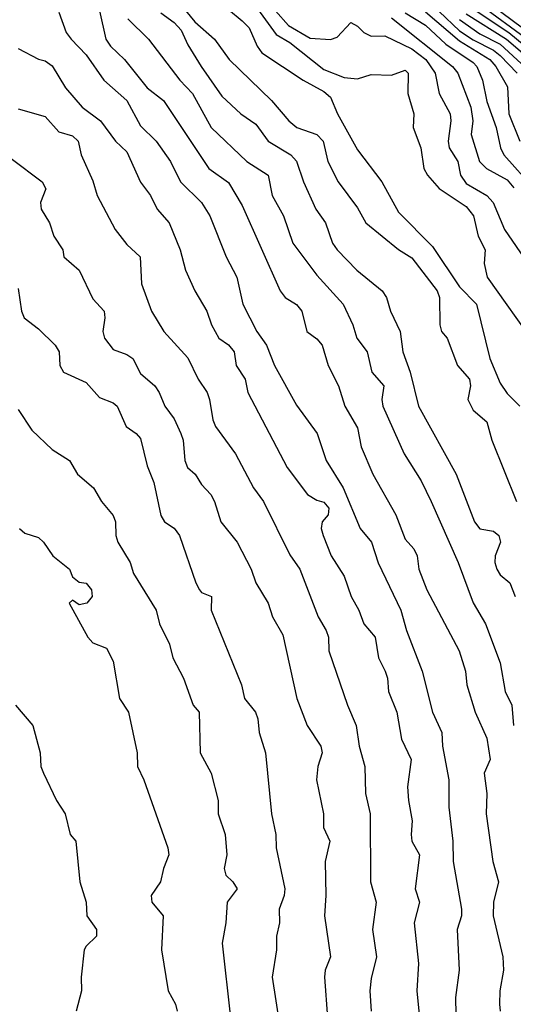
# Model space of a CAD drawing. Header units: metres. Extents: x -51132 to -49532, y -231222 to -229437.
# Tile 161 of 256: x -50299 to -50263, y -230834 to -230761. Entities that reach past the tile are written whole.
import ezdxf

# ---------------------------------------------------------------- set-up
doc = ezdxf.new("R2010")
doc.units = ezdxf.units.M
for name, color, linetype in [('CONTOUR_HALF', 8, 'Continuous'), ('CONTOUR_INDEX', 1, 'Continuous'), ('CONTOUR_INTER', 3, 'Continuous')]:
    doc.layers.add(name, color=color, linetype=linetype)

msp = doc.modelspace()

# ---------------------------------------------------------------- linework, layer by layer
at = {"layer": 'CONTOUR_HALF'}
for points, elevation in [([(-50288.699, -230758.259), (-50286.08, -230761.486), (-50284.621, -230762.759), (-50283.541, -230764.259), (-50280.422, -230767.259), (-50279.138, -230768.759), (-50278.554, -230769.259), (-50277.08, -230769.779), (-50276.625, -230770.259), (-50276.269, -230771.759), (-50275.512, -230773.259), (-50274.08, -230775.164), (-50273.484, -230776.259), (-50271.08, -230778.226), (-50270.08, -230778.83), (-50268.235, -230781.259), (-50268.062, -230781.759), (-50268.02, -230783.759), (-50267.897, -230784.259), (-50267.497, -230784.759), (-50266.736, -230786.759), (-50265.843, -230787.759), (-50265.78, -230788.259), (-50265.969, -230789.259), (-50265.58, -230790.049), (-50264.58, -230790.911), (-50264.193, -230792.259), (-50262.392, -230796.759)], 76.5), ([(-50265.08, -230759.564), (-50261.08, -230762.546)], 70.5), ([(-50281.658, -230760.259), (-50280.08, -230762.411), (-50279.08, -230763.002), (-50276.58, -230764.992), (-50275.08, -230765.57), (-50274.08, -230765.66), (-50273.08, -230765.355), (-50271.58, -230765.394), (-50270.58, -230765.03), (-50270.359, -230765.259), (-50270.374, -230766.759), (-50269.955, -230768.259), (-50269.997, -230769.259), (-50269.433, -230770.759), (-50269.202, -230772.259), (-50268.927, -230772.759), (-50268.08, -230773.732), (-50266.08, -230775.074), (-50265.563, -230775.759), (-50265.214, -230777.259), (-50264.686, -230778.259), (-50264.763, -230779.259), (-50264.536, -230780.259), (-50260.999, -230785.259)], 75.5), ([(-50296.08, -230760.763), (-50295.54, -230762.259), (-50295.167, -230762.759), (-50294.08, -230763.906), (-50292.78, -230765.759), (-50291.08, -230767.276), (-50290.08, -230769.14), (-50288.926, -230770.259), (-50287.871, -230771.759), (-50287.126, -230773.259), (-50285.587, -230774.759), (-50284.959, -230775.759), (-50283.766, -230778.759), (-50282.968, -230780.259), (-50282.536, -230782.259), (-50281.494, -230784.259), (-50280.792, -230785.259), (-50280.203, -230786.759), (-50278.58, -230789.689), (-50277.06, -230791.759), (-50276.39, -230793.759), (-50275.153, -230795.759), (-50273.887, -230798.759), (-50273.062, -230799.759), (-50272.58, -230801.286), (-50270.893, -230804.759), (-50270.479, -230806.259), (-50269.32, -230809.259), (-50268.558, -230812.259), (-50267.892, -230813.759), (-50267.829, -230814.759), (-50267.358, -230817.259), (-50267.359, -230819.259), (-50267.083, -230821.759), (-50267.054, -230823.259), (-50266.428, -230826.759), (-50266.443, -230827.259), (-50266.748, -230828.259), (-50266.61, -230831.259), (-50266.877, -230833.259), (-50266.816, -230835.759)], 78.5), ([(-50269.08, -230760.749), (-50266.58, -230762.866), (-50264.345, -230764.259), (-50263.917, -230764.759), (-50263.06, -230766.259), (-50262.946, -230768.259), (-50262.14, -230770.259)], 73.5), ([(-50265.58, -230760.524), (-50262.956, -230762.259), (-50260.549, -230764.259)], 71.5), ([(-50291.009, -230761.259), (-50289.485, -230762.759), (-50287.163, -230765.759), (-50286.231, -230766.759), (-50284.866, -230769.259), (-50282.234, -230771.759), (-50280.659, -230772.759), (-50280.386, -230774.259), (-50279.546, -230775.759), (-50278.85, -230777.759), (-50277.08, -230780.126), (-50275.138, -230782.259), (-50274.441, -230783.759), (-50274.133, -230784.759), (-50273.384, -230785.759), (-50273.033, -230787.259), (-50272.161, -230788.259), (-50272.307, -230789.259), (-50272.218, -230789.759), (-50270.656, -230793.259), (-50269.409, -230795.259), (-50268.672, -230796.759), (-50266.68, -230801.259), (-50265.58, -230804.236), (-50264.674, -230805.759), (-50263.58, -230808.629), (-50263.215, -230810.759), (-50262.719, -230811.759), (-50262.607, -230813.259)], 77.5), ([(-50271.58, -230761.176), (-50267.099, -230764.759), (-50266.702, -230765.259), (-50265.745, -230767.759), (-50265.61, -230768.759), (-50265.726, -230769.759), (-50265.115, -230771.759), (-50264.596, -230772.259), (-50263.08, -230773.098), (-50262.58, -230773.695)], 74.5), ([(-50266.58, -230761.31), (-50265.08, -230762.359), (-50263.58, -230763.122), (-50261.08, -230765.42)], 72.5), ([(-50299.08, -230767.87), (-50297.08, -230768.438), (-50296.08, -230769.568), (-50295.08, -230769.862), (-50294.656, -230770.259), (-50294.445, -230771.259), (-50293.58, -230773.173), (-50293.26, -230774.259), (-50291.925, -230776.759), (-50291.08, -230777.871), (-50290.101, -230778.759), (-50290.003, -230780.759), (-50289.27, -230782.759), (-50288.346, -230784.259), (-50286.58, -230786.208), (-50285.828, -230787.759), (-50285.172, -230788.759), (-50284.977, -230789.259), (-50284.748, -230790.759), (-50284.538, -230791.259), (-50283.077, -230793.259), (-50281.738, -230795.759), (-50281.005, -230796.759), (-50279.08, -230800.697), (-50278.33, -230801.759), (-50277, -230805.259), (-50276.392, -230806.259), (-50276.22, -230806.759), (-50276.192, -230807.759), (-50274.822, -230811.759), (-50274.189, -230813.259), (-50273.958, -230814.759), (-50273.559, -230816.259), (-50273.497, -230818.259), (-50273.15, -230819.759), (-50273.124, -230824.759), (-50272.728, -230826.259), (-50272.986, -230828.259), (-50272.693, -230830.259), (-50273.08, -230831.874), (-50273.183, -230832.759), (-50273.087, -230834.259)], 79.5), ([(-50299.08, -230781.1), (-50298.818, -230782.759), (-50298.63, -230783.259), (-50297.58, -230784.067), (-50296.351, -230785.259), (-50296.051, -230785.759), (-50296.006, -230786.759), (-50295.741, -230787.259), (-50294.08, -230788.019), (-50293.08, -230789.114), (-50292.08, -230789.51), (-50291.783, -230789.759), (-50291.119, -230791.259), (-50290.382, -230791.759), (-50290.08, -230792.142), (-50289.58, -230794.137), (-50289.08, -230795.37), (-50288.58, -230797.81), (-50288.291, -230798.259), (-50287.58, -230798.72), (-50287.189, -230799.259), (-50286.006, -230802.759), (-50285.716, -230803.259), (-50285.58, -230803.463), (-50284.848, -230803.759), (-50284.855, -230804.759), (-50282.625, -230810.259), (-50282.404, -230811.259), (-50281.609, -230812.259), (-50281.42, -230812.759), (-50281.333, -230813.759), (-50280.856, -230815.259), (-50280.414, -230819.759), (-50280.103, -230821.259), (-50280.076, -230822.259), (-50279.431, -230825.259), (-50279.488, -230825.759), (-50279.864, -230826.759), (-50279.83, -230827.759), (-50280.05, -230828.759), (-50280.061, -230829.759), (-50280.365, -230831.759), (-50279.845, -230835.259)], 80.5), ([(-50298.977, -230798.759), (-50298.58, -230799.109), (-50297.58, -230799.422), (-50297.21, -230799.759), (-50296.52, -230800.759), (-50295.3, -230801.759), (-50295.08, -230802.32), (-50294.58, -230802.698), (-50294.08, -230802.787), (-50293.668, -230803.259), (-50293.633, -230803.759), (-50294.02, -230804.259), (-50294.58, -230804.37), (-50295.08, -230804.035), (-50295.311, -230804.259), (-50293.939, -230806.759), (-50293.58, -230807.171), (-50292.58, -230807.562), (-50292.08, -230808.504), (-50291.617, -230811.259), (-50290.946, -230812.259), (-50290.322, -230815.259), (-50290.285, -230816.259), (-50289.816, -230817.259), (-50288.061, -230822.259), (-50287.993, -230822.759), (-50288.385, -230823.759), (-50288.599, -230824.759), (-50289.291, -230825.759), (-50289.232, -230826.259), (-50288.396, -230827.259), (-50288.51, -230829.759), (-50288.028, -230832.759), (-50287.492, -230833.759), (-50287.369, -230834.259)], 81.5)]:
    msp.add_lwpolyline(points, dxfattribs=dict(at, elevation=elevation))
at = {"layer": 'CONTOUR_INDEX'}
for points, elevation in [([(-50281.08, -230759.574), (-50279.18, -230761.759), (-50277.58, -230762.686), (-50276.08, -230762.775), (-50275.58, -230762.602), (-50274.58, -230761.527), (-50274.08, -230761.798), (-50273.627, -230762.259), (-50273.08, -230762.524), (-50272.08, -230762.52), (-50270.08, -230763.455), (-50269.07, -230764.259), (-50268.376, -230765.259), (-50268.09, -230766.759), (-50267.281, -230768.259), (-50267.226, -230768.759), (-50267.408, -230770.259), (-50267.335, -230770.759), (-50266.713, -230771.759), (-50266.508, -230772.759), (-50266.08, -230773.383), (-50264.56, -230774.259), (-50264.102, -230774.759), (-50263.266, -230776.759), (-50261.555, -230779.259)], 75), ([(-50299.58, -230771.542), (-50297.316, -230773.259), (-50297.043, -230773.759), (-50297.438, -230774.759), (-50297.381, -230775.259), (-50296.756, -230776.259), (-50296.446, -230777.259), (-50295.79, -230778.259), (-50295.701, -230778.759), (-50294.587, -230779.759), (-50293.58, -230781.869), (-50292.748, -230782.759), (-50292.694, -230783.259), (-50292.835, -230784.259), (-50292.717, -230784.759), (-50292.08, -230785.596), (-50291.08, -230785.961), (-50290.639, -230786.259), (-50290.08, -230787.358), (-50289.006, -230788.259), (-50288.701, -230788.759), (-50288.271, -230789.759), (-50287.58, -230790.678), (-50287.096, -230791.759), (-50286.934, -230792.259), (-50286.799, -230793.759), (-50286.605, -230794.259), (-50286.051, -230794.759), (-50285.58, -230795.527), (-50284.897, -230796.259), (-50284.626, -230796.759), (-50284.163, -230798.259), (-50282.955, -230799.759), (-50281.922, -230801.759), (-50281.589, -230802.759), (-50280.663, -230804.259), (-50280.353, -230805.259), (-50279.58, -230806.584), (-50278.551, -230811.259), (-50277.799, -230813.259), (-50276.8, -230814.759), (-50276.689, -230815.259), (-50277.005, -230816.259), (-50277.099, -230817.259), (-50276.607, -230819.759), (-50276.586, -230820.759), (-50276.138, -230821.759), (-50276.47, -230823.259), (-50276.413, -230825.759), (-50276.522, -230827.259), (-50276.074, -230830.259), (-50276.477, -230831.259), (-50276.531, -230831.759), (-50276.297, -230834.759)], 80)]:
    msp.add_lwpolyline(points, dxfattribs=dict(at, elevation=elevation))
at = {"layer": 'CONTOUR_INTER'}
for points, elevation in [([(-50271.08, -230757.859), (-50266.58, -230762.131), (-50265.58, -230762.812), (-50264.08, -230763.556), (-50263.58, -230763.954), (-50262.33, -230765.259)], 73), ([(-50265.58, -230759.804), (-50261.08, -230763.13)], 71), ([(-50293.08, -230760.664), (-50292.622, -230762.759), (-50292.284, -230763.259), (-50291.257, -230764.259), (-50289.58, -230766.333), (-50288.378, -230767.259), (-50285.047, -230772.259), (-50283.58, -230773.306), (-50282.58, -230774.99), (-50279.782, -230781.259), (-50279.424, -230781.759), (-50278.58, -230782.28), (-50278.2, -230782.759), (-50277.812, -230784.259), (-50277.08, -230784.805), (-50276.701, -230785.259), (-50276.241, -230786.759), (-50275.492, -230788.259), (-50275.021, -230789.759), (-50274.08, -230791.341), (-50273.812, -230792.759), (-50272.971, -230794.759), (-50271.279, -230797.759), (-50270.58, -230799.537), (-50269.95, -230800.259), (-50269.703, -230800.759), (-50269.574, -230801.759), (-50268.998, -230803.259), (-50266.618, -230807.759), (-50266.151, -230809.259), (-50266.039, -230810.259), (-50265.421, -230812.259), (-50264.58, -230814.185), (-50264.334, -230815.759), (-50264.759, -230816.759), (-50264.57, -230818.259), (-50264.607, -230819.759), (-50264.128, -230823.259), (-50263.707, -230824.759), (-50264.089, -230826.259), (-50264.11, -230827.259), (-50263.383, -230830.259), (-50263.348, -230831.259), (-50263.605, -230832.759), (-50263.63, -230833.759), (-50263.592, -230834.259)], 78), ([(-50288.58, -230760.812), (-50287.58, -230761.518), (-50287.08, -230762.098), (-50286.58, -230763.174), (-50285.613, -230764.759), (-50284.08, -230766.955), (-50282.687, -230768.259), (-50281.58, -230769.008), (-50280.671, -230770.259), (-50278.999, -230771.259), (-50278.58, -230771.719), (-50278.076, -230773.259), (-50277.167, -230775.259), (-50276.457, -230776.259), (-50275.924, -230777.759), (-50275.599, -230778.259), (-50274.15, -230779.759), (-50272.274, -230781.259), (-50271.957, -230781.759), (-50271.661, -230782.759), (-50270.957, -230784.259), (-50270.75, -230785.759), (-50270.219, -230787.259), (-50269.608, -230789.759), (-50266.816, -230794.759), (-50265.481, -230798.259), (-50265.08, -230798.79), (-50264.08, -230798.96), (-50263.68, -230799.259), (-50263.575, -230799.759), (-50263.964, -230800.759), (-50263.976, -230801.259), (-50263.824, -230801.759), (-50263.58, -230802.158), (-50262.883, -230802.759), (-50262.484, -230803.759)], 77), ([(-50283.58, -230760.559), (-50282.58, -230761.407), (-50282.08, -230761.913), (-50281.478, -230763.259), (-50281.126, -230763.759), (-50278.08, -230765.766), (-50276.58, -230766.594), (-50276.08, -230767.015), (-50275.56, -230768.259), (-50274.08, -230770.906), (-50272.296, -230773.259), (-50271.08, -230775.481), (-50268.58, -230778.001), (-50266.58, -230780.969), (-50265.323, -230782.259), (-50264.353, -230786.259), (-50263.58, -230788.067), (-50263.08, -230788.813), (-50262.137, -230789.759)], 76), ([(-50270.58, -230760.823), (-50269.08, -230761.735), (-50267.58, -230763.131), (-50265.58, -230764.473), (-50265.301, -230764.759), (-50264.901, -230765.759), (-50264.58, -230767.341), (-50263.872, -230769.259), (-50263.567, -230770.759), (-50263.317, -230771.259), (-50261.083, -230773.759)], 74), ([(-50266.08, -230760.889), (-50263.115, -230762.759), (-50260.58, -230764.926)], 72), ([(-50299.08, -230763.431), (-50297.58, -230764.234), (-50297.08, -230764.348), (-50296.58, -230764.717), (-50295.58, -230766.324), (-50294.351, -230767.759), (-50293.024, -230768.759), (-50291.921, -230770.259), (-50291.08, -230771.038), (-50290.08, -230773.281), (-50289.327, -230774.259), (-50288.846, -230775.259), (-50287.961, -230776.259), (-50287.144, -230778.259), (-50286.762, -230779.759), (-50286.063, -230781.259), (-50285.192, -230782.759), (-50284.835, -230783.759), (-50284.294, -230784.759), (-50283.58, -230785.235), (-50283.162, -230785.759), (-50283.015, -230786.759), (-50282.363, -230787.759), (-50282.167, -230788.759), (-50279.282, -230794.259), (-50277.766, -230796.259), (-50277.08, -230796.678), (-50276.58, -230796.822), (-50276.197, -230797.259), (-50276.242, -230797.759), (-50276.701, -230798.259), (-50276.779, -230798.759), (-50276.628, -230799.259), (-50276.029, -230800.759), (-50275.084, -230802.259), (-50274.562, -230803.759), (-50274.001, -230804.759), (-50273.617, -230805.759), (-50272.797, -230806.759), (-50272.553, -230808.259), (-50272.055, -230809.259), (-50271.892, -230809.759), (-50271.815, -230810.759), (-50271.186, -230812.259), (-50270.856, -230814.259), (-50270.144, -230815.759), (-50270.403, -230817.759), (-50270.347, -230818.759), (-50270.055, -230820.259), (-50270.144, -230821.259), (-50270.08, -230821.767), (-50269.523, -230822.759), (-50269.846, -230825.259), (-50269.525, -230826.259), (-50269.919, -230827.759), (-50269.6, -230830.759), (-50269.72, -230832.759), (-50269.531, -230834.759)], 79), ([(-50299.08, -230790.001), (-50298.08, -230791.531), (-50296.58, -230792.939), (-50295.289, -230793.759), (-50294.703, -230794.759), (-50293.521, -230795.759), (-50292.931, -230796.759), (-50292.08, -230797.794), (-50291.901, -230798.259), (-50291.879, -230799.259), (-50291.735, -230799.759), (-50290.837, -230801.259), (-50290.58, -230802.076), (-50288.926, -230804.759), (-50288.66, -230805.759), (-50287.942, -230807.259), (-50287.689, -230808.259), (-50286.905, -230809.759), (-50286.183, -230811.759), (-50285.756, -230812.259), (-50285.682, -230815.259), (-50284.855, -230816.759), (-50284.341, -230818.759), (-50284.342, -230819.759), (-50283.831, -230821.259), (-50283.717, -230822.759), (-50283.901, -230823.759), (-50283.787, -230824.259), (-50283.264, -230824.759), (-50282.955, -230825.259), (-50283.693, -230826.259), (-50283.78, -230827.759), (-50284.049, -230829.259), (-50283.451, -230834.759)], 81), ([(-50299.26, -230811.759), (-50298.002, -230813.259), (-50297.461, -230815.259), (-50297.401, -230816.259), (-50297.222, -230816.759), (-50296.264, -230818.759), (-50295.616, -230819.759), (-50295.247, -230821.259), (-50294.832, -230821.759), (-50294.54, -230824.759), (-50294.072, -230826.259), (-50294.012, -230827.259), (-50293.313, -230828.259), (-50293.298, -230828.759), (-50294.08, -230829.491), (-50294.209, -230829.759), (-50294.444, -230831.759), (-50294.417, -230832.759), (-50294.793, -230834.259)], 82)]:
    msp.add_lwpolyline(points, dxfattribs=dict(at, elevation=elevation))

doc.saveas('drawing.dxf')
